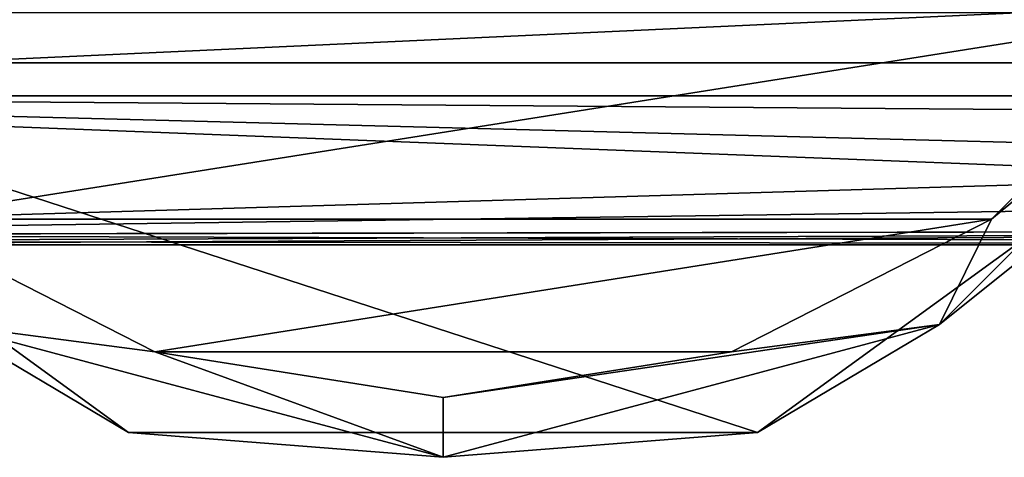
# Model space of a CAD drawing. Header units: millimetres. Extents: x -147 to 294, y -82 to 275.
# Tile 7 of 256: x -89 to -60, y -29 to -16. Entities that reach past the tile are written whole.
import ezdxf

# ---------------------------------------------------------------- set-up
doc = ezdxf.new("R2010")
doc.units = ezdxf.units.MM
doc.header["$LTSCALE"] = 67.506716
for name, color, linetype in [('433', 7, 'CONTINUOUS'), ('434', 7, 'CONTINUOUS'), ('436', 7, 'CONTINUOUS'), ('437', 7, 'CONTINUOUS'), ('5', 7, 'CONTINUOUS'), ('7', 7, 'CONTINUOUS')]:
    doc.layers.add(name, color=color, linetype=linetype)

msp = doc.modelspace()

# ---------------------------------------------------------------- linework, layer by layer
at = {"layer": '433', "color": 7, "linetype": 'CONTINUOUS'}
for points in [[(-92.668, -22.245, -70.1), (-54.247, -16.158, -70.1), (-98.753, -16.158, -70.1), (-92.668, -22.245, -70.1)], [(-60.332, -22.245, -70.1), (-54.247, -16.158, -70.1), (-92.668, -22.245, -70.1), (-60.332, -22.245, -70.1)], [(-85, -26.153, -70.1), (-60.332, -22.245, -70.1), (-92.668, -22.245, -70.1), (-85, -26.153, -70.1)], [(-68, -26.153, -70.1), (-60.332, -22.245, -70.1), (-85, -26.153, -70.1), (-68, -26.153, -70.1)], [(-76.5, -27.5, -70.1), (-68, -26.153, -70.1), (-85, -26.153, -70.1), (-76.5, -27.5, -70.1)]]:
    msp.add_3dface(points, dxfattribs=at)
at = {"layer": '434', "color": 7, "linetype": 'CONTINUOUS'}
for points in [[(-100.771, -17.634, -81.1), (-106.5, 0, -81.1), (-52.229, -17.634, -81.1), (-100.771, -17.634, -81.1)], [(-52.229, -17.634, -81.1), (-106.5, 0, -81.1), (-46.5, 0, -81.1), (-52.229, -17.634, -81.1)], [(-85.77, -28.532, -81.1), (-100.771, -17.634, -81.1), (-67.23, -28.532, -81.1), (-85.77, -28.532, -81.1)], [(-67.23, -28.532, -81.1), (-100.771, -17.634, -81.1), (-52.229, -17.634, -81.1), (-67.23, -28.532, -81.1)]]:
    msp.add_3dface(points, dxfattribs=at)
at = {"layer": '436', "color": 7, "linetype": 'CONTINUOUS'}
for points in [[(-100.771, -17.634, -81.1), (-85.77, -28.532, -81.1), (-100.771, -17.634, -72.6), (-100.771, -17.634, -81.1)], [(-100.771, -17.634, -72.6), (-85.77, -28.532, -81.1), (-85.771, -28.532, -72.6), (-100.771, -17.634, -72.6)], [(-67.23, -28.532, -81.1), (-52.229, -17.634, -81.1), (-67.229, -28.532, -72.6), (-67.23, -28.532, -81.1)], [(-67.229, -28.532, -72.6), (-52.229, -17.634, -81.1), (-52.229, -17.634, -72.6), (-67.229, -28.532, -72.6)], [(-85.77, -28.532, -81.1), (-67.23, -28.532, -81.1), (-85.771, -28.532, -72.6), (-85.77, -28.532, -81.1)], [(-85.771, -28.532, -72.6), (-67.23, -28.532, -81.1), (-67.229, -28.532, -72.6), (-85.771, -28.532, -72.6)]]:
    msp.add_3dface(points, dxfattribs=at)
at = {"layer": '437', "color": 7, "linetype": 'CONTINUOUS'}
for points in [[(-51.153, -14.634, -70.832), (-60.332, -22.245, -70.1), (-61.866, -25.347, -70.832), (-51.153, -14.634, -70.832)], [(-52.229, -17.634, -72.6), (-51.153, -14.634, -70.832), (-61.866, -25.347, -70.832), (-52.229, -17.634, -72.6)], [(-54.247, -16.158, -70.1), (-60.332, -22.245, -70.1), (-51.153, -14.634, -70.832), (-54.247, -16.158, -70.1)], [(-100.771, -17.634, -72.6), (-85.771, -28.532, -72.6), (-91.134, -25.347, -70.832), (-100.771, -17.634, -72.6)], [(-67.229, -28.532, -72.6), (-52.229, -17.634, -72.6), (-61.866, -25.347, -70.832), (-67.229, -28.532, -72.6)], [(-85, -26.153, -70.1), (-92.668, -22.245, -70.1), (-91.134, -25.347, -70.832), (-85, -26.153, -70.1)], [(-60.332, -22.245, -70.1), (-68, -26.153, -70.1), (-61.866, -25.347, -70.832), (-60.332, -22.245, -70.1)], [(-76.5, -29.268, -70.832), (-85, -26.153, -70.1), (-91.134, -25.347, -70.832), (-76.5, -29.268, -70.832)], [(-85.771, -28.532, -72.6), (-76.5, -29.268, -70.832), (-91.134, -25.347, -70.832), (-85.771, -28.532, -72.6)], [(-68, -26.153, -70.1), (-76.5, -27.5, -70.1), (-61.866, -25.347, -70.832), (-68, -26.153, -70.1)], [(-61.866, -25.347, -70.832), (-76.5, -27.5, -70.1), (-76.5, -29.268, -70.832), (-61.866, -25.347, -70.832)], [(-67.229, -28.532, -72.6), (-61.866, -25.347, -70.832), (-76.5, -29.268, -70.832), (-67.229, -28.532, -72.6)], [(-76.5, -27.5, -70.1), (-85, -26.153, -70.1), (-76.5, -29.268, -70.832), (-76.5, -27.5, -70.1)], [(-85.771, -28.532, -72.6), (-67.229, -28.532, -72.6), (-76.5, -29.268, -70.832), (-85.771, -28.532, -72.6)]]:
    msp.add_3dface(points, dxfattribs=at)
at = {"layer": '5', "color": 7, "linetype": 'CONTINUOUS'}
for points in [[(-112.7, -7.107, 21.874), (-112.7, -18.607, 13.519), (136.7, -7.107, 21.874), (-112.7, -7.107, 21.874)], [(136.7, -7.107, 21.874), (-112.7, -18.607, 13.519), (136.7, -18.607, 13.519), (136.7, -7.107, 21.874)], [(136.7, -18.607, 13.519), (-112.7, -18.607, 13.519), (0, -19.466, 12.25), (136.7, -18.607, 13.519)], [(0, -19.466, 12.25), (-112.7, -18.607, 13.519), (-109.12, -22.703, 3.684), (0, -19.466, 12.25)], [(-8.636, -21.296, 8.688), (0, -19.466, 12.25), (-109.12, -22.703, 3.684), (-8.636, -21.296, 8.688)], [(-11.369, -22.543, 4.562), (-8.636, -21.296, 8.688), (-109.12, -22.703, 3.684), (-11.369, -22.543, 4.562)], [(-104.88, -22.703, 3.684), (-11.369, -22.543, 4.562), (-109.12, -22.703, 3.684), (-104.88, -22.703, 3.684)], [(-103.316, -22.902, 2.12), (-11.369, -22.543, 4.562), (-104.88, -22.703, 3.684), (-103.316, -22.902, 2.12)], [(-102.75, -23), (-11.369, -22.543, 4.562), (-103.316, -22.902, 2.12), (-102.75, -23)], [(-12.25, -23), (-11.369, -22.543, 4.562), (-102.75, -23), (-12.25, -23)]]:
    msp.add_3dface(points, dxfattribs=at)
at = {"layer": '7', "color": 7, "linetype": 'CONTINUOUS'}
for points in [[(-112.7, -18.607, -13.519), (-112.7, -7.107, -21.874), (-76.5, -11.9, -19.682), (-112.7, -18.607, -13.519)], [(136.7, -18.607, -13.519), (-112.7, -18.607, -13.519), (-76.5, -11.9, -19.682), (136.7, -18.607, -13.519)], [(136.7, -18.607, -13.519), (-76.5, -11.9, -19.682), (76.5, -11.9, -19.682), (136.7, -18.607, -13.519)], [(-104.88, -22.703, -3.684), (-112.7, -18.607, -13.519), (-11.369, -22.543, -4.562), (-104.88, -22.703, -3.684)], [(-11.369, -22.543, -4.562), (-112.7, -18.607, -13.519), (-8.636, -21.296, -8.688), (-11.369, -22.543, -4.562)], [(-8.636, -21.296, -8.688), (-112.7, -18.607, -13.519), (0, -19.466, -12.25), (-8.636, -21.296, -8.688)], [(0, -19.466, -12.25), (-112.7, -18.607, -13.519), (136.7, -18.607, -13.519), (0, -19.466, -12.25)], [(-12.25, -23), (-104.88, -22.703, -3.684), (-11.369, -22.543, -4.562), (-12.25, -23)], [(-104.88, -22.703, -3.684), (-12.25, -23), (-103.316, -22.902, -2.12), (-104.88, -22.703, -3.684)], [(-12.25, -23), (-102.75, -23), (-103.316, -22.902, -2.12), (-12.25, -23)]]:
    msp.add_3dface(points, dxfattribs=at)

doc.saveas('drawing.dxf')
